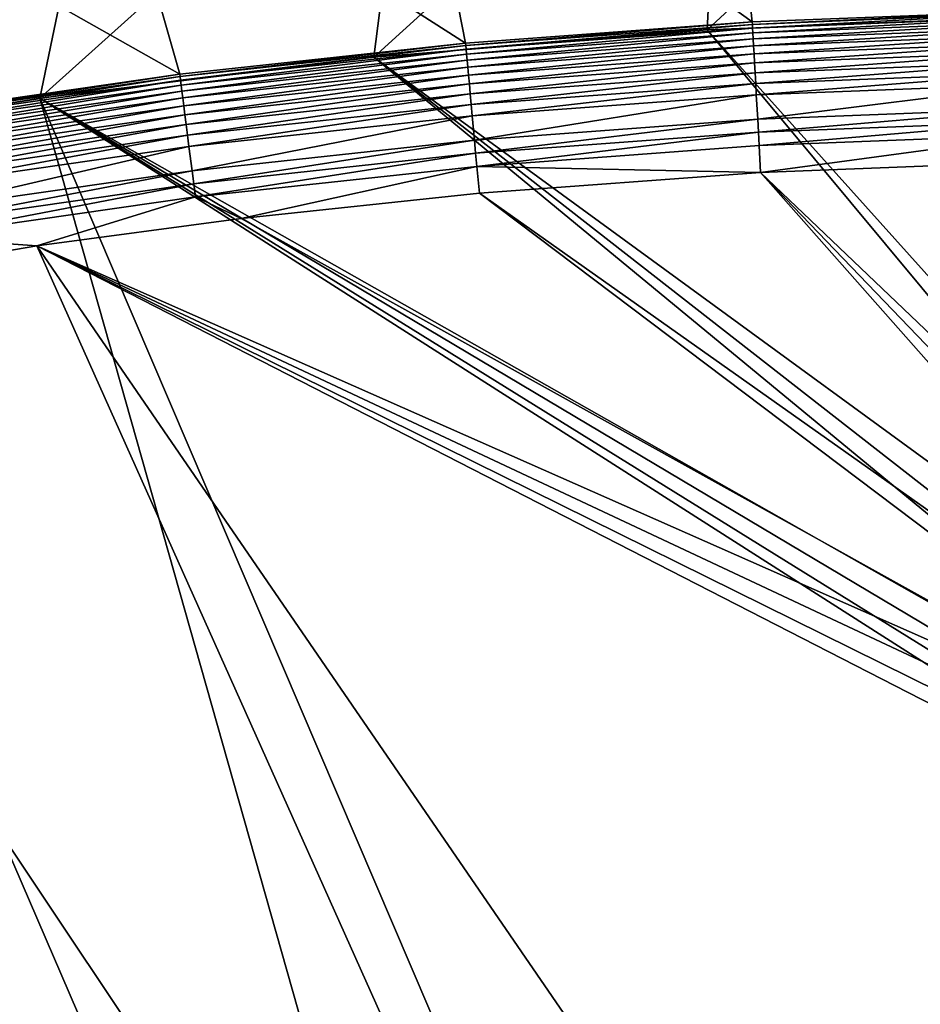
# Model space of a CAD drawing. Header units: metres. Extents: x 0 to 1501, y -1015 to 0.
# Tile 74 of 107: x 925 to 1102, y -292 to -98. Entities that reach past the tile are written whole.
import ezdxf

# ---------------------------------------------------------------- set-up
doc = ezdxf.new("R2010")
doc.units = ezdxf.units.M

msp = doc.modelspace()

# ---------------------------------------------------------------- linework, layer by layer
at = {"layer": 'None'}
for points in [[(1125.44397, -96.89621, -406), (1060.012207, -99.620453, -406), (1124.226685, -40.271332, -3)], [(1060.012207, -99.620453, -406), (1062.936401, -42.705982, -3), (1124.226685, -40.271332, -3)], [(1060.012207, -99.620453, -406), (994.370544, -105.012535, -406), (1062.936401, -42.705982, -3)], [(994.370544, -105.012535, -406), (1001.775391, -47.370544, -3), (1062.936401, -42.705982, -3)], [(1063.192383, -45.303387), (1002.230469, -49.94701), (1068.877197, -98.073616, -377.175201)], [(1063.192383, -45.303387), (1068.877197, -98.073616, -377.175201), (1125.421997, -95.874863, -377.175201)], [(994.370544, -105.012535, -406), (928.658752, -113.104782, -406), (1001.775391, -47.370544, -3)], [(928.658752, -113.104782, -406), (940.824768, -54.258831, -3), (1001.775391, -47.370544, -3)], [(1002.230469, -49.94701), (941.4776, -56.803322), (1012.442932, -102.235199, -377.175201)], [(1002.230469, -49.94701), (1012.442932, -102.235199, -377.175201), (1068.877197, -98.073616, -377.175201)], [(928.658752, -113.104782, -406), (863.073975, -123.910141, -406), (940.824768, -54.258831, -3)], [(863.073975, -123.910141, -406), (880.165344, -63.36171, -3), (940.824768, -54.258831, -3)], [(941.4776, -56.803322), (881.01416, -65.863258), (956.187256, -108.354591, -377.175201)], [(941.4776, -56.803322), (956.187256, -108.354591, -377.175201), (1012.442932, -102.235199, -377.175201)], [(881.01416, -65.863258), (900.178101, -116.424416, -377.175201), (956.187256, -108.354591, -377.175201)], [(1060.012207, -99.620453, -406), (1125.44397, -96.89621, -406), (1176.091064, -228.928284, -406)], [(1068.877197, -98.073616, -377.175201), (1068.932861, -98.564224, -379.803467), (1125.421997, -95.874863, -377.175201)], [(1068.932861, -98.564224, -379.803467), (1125.428711, -96.186562, -378.988251), (1125.421997, -95.874863, -377.175201)], [(1068.932861, -98.564224, -379.803467), (1068.973633, -99.288857, -382.385681), (1125.428711, -96.186562, -378.988251)], [(1068.973633, -99.288857, -382.385681), (1125.44812, -97.088898, -382.386566), (1125.428711, -96.186562, -378.988251)], [(1012.442932, -102.235199, -377.175201), (1012.516785, -102.725082, -379.803467), (1068.877197, -98.073616, -377.175201)], [(1012.516785, -102.725082, -379.803467), (1068.932861, -98.564224, -379.803467), (1068.877197, -98.073616, -377.175201)], [(1012.516785, -102.725082, -379.803467), (1012.582703, -103.447868, -382.385681), (1068.932861, -98.564224, -379.803467)], [(1012.582703, -103.447868, -382.385681), (1068.973633, -99.288857, -382.385681), (1068.932861, -98.564224, -379.803467)], [(1068.973633, -99.288857, -382.385681), (1069.027222, -100.240532, -384.897552), (1125.44812, -97.088898, -382.386566)], [(1069.027222, -100.240532, -384.897552), (1125.468628, -98.042793, -384.898315), (1125.44812, -97.088898, -382.386566)], [(1125.468628, -98.042793, -384.898315), (1069.027222, -100.240532, -384.897552), (1069.09314, -101.412064, -387.314758)], [(1125.493896, -99.217369, -387.314301), (1125.468628, -98.042793, -384.898315), (1069.09314, -101.412064, -387.314758)], [(994.370544, -105.012535, -406), (1060.012207, -99.620453, -406), (1172.880127, -235.304947, -406)], [(1012.582703, -103.447868, -382.385681), (1012.669312, -104.39711, -384.897552), (1068.973633, -99.288857, -382.385681)], [(1012.669312, -104.39711, -384.897552), (1069.027222, -100.240532, -384.897552), (1068.973633, -99.288857, -382.385681)], [(1069.027222, -100.240532, -384.897552), (1012.669312, -104.39711, -384.897552), (1012.775879, -105.565636, -387.314758)], [(1069.09314, -101.412064, -387.314758), (1069.027222, -100.240532, -384.897552), (1012.775879, -105.565636, -387.314758)], [(1060.012207, -99.620453, -406), (1176.091064, -228.928284, -406), (1172.880127, -235.304947, -406)], [(1125.493896, -99.217369, -387.314301), (1069.09314, -101.412064, -387.314758), (1069.171021, -102.795181, -389.61441)], [(1125.52356, -100.602478, -389.614227), (1125.493896, -99.217369, -387.314301), (1069.171021, -102.795181, -389.61441)], [(1125.52356, -100.602478, -389.614227), (1069.171021, -102.795181, -389.61441), (1069.26001, -104.377335, -391.779236)], [(1125.557617, -102.186386, -391.779541), (1125.52356, -100.602478, -389.614227), (1069.26001, -104.377335, -391.779236)], [(956.187256, -108.354591, -377.175201), (956.264587, -108.842209, -379.803467), (1012.442932, -102.235199, -377.175201)], [(956.264587, -108.842209, -379.803467), (1012.516785, -102.725082, -379.803467), (1012.442932, -102.235199, -377.175201)], [(956.264587, -108.842209, -379.803467), (956.355591, -109.562263, -382.385681), (1012.516785, -102.725082, -379.803467)], [(956.355591, -109.562263, -382.385681), (1012.582703, -103.447868, -382.385681), (1012.516785, -102.725082, -379.803467)], [(1069.09314, -101.412064, -387.314758), (1012.775879, -105.565636, -387.314758), (1012.901733, -106.945221, -389.61441)], [(1069.171021, -102.795181, -389.61441), (1069.09314, -101.412064, -387.314758), (1012.901733, -106.945221, -389.61441)], [(1069.171021, -102.795181, -389.61441), (1012.901733, -106.945221, -389.61441), (1013.045654, -108.523323, -391.779236)], [(1069.26001, -104.377335, -391.779236), (1069.171021, -102.795181, -389.61441), (1013.045654, -108.523323, -391.779236)], [(1125.557617, -102.186386, -391.779541), (1069.26001, -104.377335, -391.779236), (1069.359497, -106.144897, -393.793457)], [(1125.595703, -103.956543, -393.793762), (1125.557617, -102.186386, -391.779541), (1069.359497, -106.144897, -393.793457)], [(956.355591, -109.562263, -382.385681), (956.475098, -110.507927, -384.897552), (1012.582703, -103.447868, -382.385681)], [(956.475098, -110.507927, -384.897552), (1012.669312, -104.39711, -384.897552), (1012.582703, -103.447868, -382.385681)], [(1012.669312, -104.39711, -384.897552), (956.475098, -110.507927, -384.897552), (956.622253, -111.67205, -387.314758)], [(1012.775879, -105.565636, -387.314758), (1012.669312, -104.39711, -384.897552), (956.622253, -111.67205, -387.314758)], [(1069.26001, -104.377335, -391.779236), (1013.045654, -108.523323, -391.779236), (1013.206482, -110.286362, -393.793457)], [(1069.359497, -106.144897, -393.793457), (1069.26001, -104.377335, -391.779236), (1013.206482, -110.286362, -393.793457)], [(1069.359497, -106.144897, -393.793457), (1069.468628, -108.084236, -395.641296), (1125.595703, -103.956543, -393.793762)], [(1069.468628, -108.084236, -395.641296), (1125.637451, -105.898819, -395.641296), (1125.595703, -103.956543, -393.793762)], [(994.370544, -105.012535, -406), (1170.077148, -250, -406), (928.658752, -113.104782, -406)], [(1012.775879, -105.565636, -387.314758), (956.622253, -111.67205, -387.314758), (956.795959, -113.046425, -389.61441)], [(1012.901733, -106.945221, -389.61441), (1012.775879, -105.565636, -387.314758), (956.795959, -113.046425, -389.61441)], [(1172.880127, -235.304947, -406), (1170.743774, -242.735291, -406), (994.370544, -105.012535, -406)], [(1170.743774, -242.735291, -406), (1170.077148, -250, -406), (994.370544, -105.012535, -406)], [(1013.206482, -110.286362, -393.793457), (1013.382935, -112.220741, -395.641296), (1069.359497, -106.144897, -393.793457)], [(1013.382935, -112.220741, -395.641296), (1069.468628, -108.084236, -395.641296), (1069.359497, -106.144897, -393.793457)], [(1069.468628, -108.084236, -395.641296), (1069.58667, -110.181084, -397.307617), (1125.637451, -105.898819, -395.641296)], [(1069.58667, -110.181084, -397.307617), (1125.682617, -107.998238, -397.307983), (1125.637451, -105.898819, -395.641296)], [(900.178101, -116.424416, -377.175201), (900.256592, -116.909286, -379.803467), (956.187256, -108.354591, -377.175201)], [(900.256592, -116.909286, -379.803467), (956.264587, -108.842209, -379.803467), (956.187256, -108.354591, -377.175201)], [(1012.901733, -106.945221, -389.61441), (956.795959, -113.046425, -389.61441), (956.994629, -114.618576, -391.779236)], [(1013.045654, -108.523323, -391.779236), (1012.901733, -106.945221, -389.61441), (956.994629, -114.618576, -391.779236)], [(1013.045654, -108.523323, -391.779236), (956.994629, -114.618576, -391.779236), (957.216614, -116.374962, -393.793457)], [(1013.206482, -110.286362, -393.793457), (1013.045654, -108.523323, -391.779236), (957.216614, -116.374962, -393.793457)], [(1013.382935, -112.220741, -395.641296), (1013.57373, -114.312218, -397.307617), (1069.468628, -108.084236, -395.641296)], [(1013.57373, -114.312218, -397.307617), (1069.58667, -110.181084, -397.307617), (1069.468628, -108.084236, -395.641296)], [(1069.712524, -112.418564, -398.780426), (1125.682617, -107.998238, -397.307983), (1069.58667, -110.181084, -397.307617)], [(1125.730713, -110.23877, -398.780975), (1125.682617, -107.998238, -397.307983), (1069.712524, -112.418564, -398.780426)], [(900.256592, -116.909286, -379.803467), (900.372559, -117.62574, -382.385681), (956.264587, -108.842209, -379.803467)], [(900.372559, -117.62574, -382.385681), (956.355591, -109.562263, -382.385681), (956.264587, -108.842209, -379.803467)], [(900.372559, -117.62574, -382.385681), (900.524841, -118.566681, -384.897552), (956.355591, -109.562263, -382.385681)], [(900.524841, -118.566681, -384.897552), (956.475098, -110.507927, -384.897552), (956.355591, -109.562263, -382.385681)], [(956.475098, -110.507927, -384.897552), (900.524841, -118.566681, -384.897552), (900.712341, -119.724991, -387.314758)], [(956.622253, -111.67205, -387.314758), (956.475098, -110.507927, -384.897552), (900.712341, -119.724991, -387.314758)], [(957.216614, -116.374962, -393.793457), (957.460144, -118.30204, -395.641296), (1013.206482, -110.286362, -393.793457)], [(957.460144, -118.30204, -395.641296), (1013.382935, -112.220741, -395.641296), (1013.206482, -110.286362, -393.793457)], [(1013.777283, -116.543968, -398.780426), (1069.58667, -110.181084, -397.307617), (1013.57373, -114.312218, -397.307617)], [(1013.777283, -116.543968, -398.780426), (1069.712524, -112.418564, -398.780426), (1069.58667, -110.181084, -397.307617)], [(1069.984253, -117.245285, -401.100159), (1125.730713, -110.23877, -398.780975), (1069.712524, -112.418564, -398.780426)], [(1125.834717, -115.072739, -401.100342), (1125.730713, -110.23877, -398.780975), (1069.984253, -117.245285, -401.100159)], [(956.622253, -111.67205, -387.314758), (900.712341, -119.724991, -387.314758), (900.933655, -121.092499, -389.61441)], [(956.795959, -113.046425, -389.61441), (956.622253, -111.67205, -387.314758), (900.933655, -121.092499, -389.61441)], [(957.460144, -118.30204, -395.641296), (957.72345, -120.385635, -397.307617), (1013.382935, -112.220741, -395.641296)], [(957.72345, -120.385635, -397.307617), (1013.57373, -114.312218, -397.307617), (1013.382935, -112.220741, -395.641296)], [(1069.712524, -112.418564, -398.780426), (1013.777283, -116.543968, -398.780426), (1014.216431, -121.358337, -401.100159)], [(1069.984253, -117.245285, -401.100159), (1069.712524, -112.418564, -398.780426), (1014.216431, -121.358337, -401.100159)], [(863.073975, -123.910141, -406), (928.658752, -113.104782, -406), (1062.969604, -587.750427, -406)], [(956.795959, -113.046425, -389.61441), (900.933655, -121.092499, -389.61441), (901.186829, -122.656799, -391.779236)], [(956.994629, -114.618576, -391.779236), (956.795959, -113.046425, -389.61441), (901.186829, -122.656799, -391.779236)], [(1062.969604, -587.750427, -406), (928.658752, -113.104782, -406), (1115.29248, -549.992249, -406)], [(928.658752, -113.104782, -406), (1176.091064, -271.071716, -406), (1115.29248, -549.992249, -406)], [(1170.077148, -250, -406), (1170.743774, -257.264709, -406), (928.658752, -113.104782, -406)], [(928.658752, -113.104782, -406), (1170.743774, -257.264709, -406), (1172.880127, -264.695038, -406)], [(1172.880127, -264.695038, -406), (1176.091064, -271.071716, -406), (928.658752, -113.104782, -406)], [(958.004456, -122.608963, -398.780426), (1013.57373, -114.312218, -397.307617), (957.72345, -120.385635, -397.307617)], [(958.004456, -122.608963, -398.780426), (1013.777283, -116.543968, -398.780426), (1013.57373, -114.312218, -397.307617)], [(956.994629, -114.618576, -391.779236), (901.186829, -122.656799, -391.779236), (901.469727, -124.404419, -393.793457)], [(957.216614, -116.374962, -393.793457), (956.994629, -114.618576, -391.779236), (901.469727, -124.404419, -393.793457)], [(901.469727, -124.404419, -393.793457), (901.78009, -126.321877, -395.641296), (957.216614, -116.374962, -393.793457)], [(901.78009, -126.321877, -395.641296), (957.460144, -118.30204, -395.641296), (957.216614, -116.374962, -393.793457)], [(1070.12793, -119.798225, -401.92572), (1125.834717, -115.072739, -401.100342), (1069.984253, -117.245285, -401.100159)], [(1070.12793, -119.798225, -401.92572), (1125.889648, -117.628143, -401.927521), (1125.834717, -115.072739, -401.100342)], [(901.78009, -126.321877, -395.641296), (902.115662, -128.395065, -397.307617), (957.460144, -118.30204, -395.641296)], [(902.115662, -128.395065, -397.307617), (957.72345, -120.385635, -397.307617), (957.460144, -118.30204, -395.641296)], [(958.610596, -127.405167, -401.100159), (1013.777283, -116.543968, -398.780426), (958.004456, -122.608963, -398.780426)], [(1014.216431, -121.358337, -401.100159), (1013.777283, -116.543968, -398.780426), (958.610596, -127.405167, -401.100159)], [(1014.216431, -121.358337, -401.100159), (1014.448669, -123.904739, -401.92572), (1069.984253, -117.245285, -401.100159)], [(1014.448669, -123.904739, -401.92572), (1070.12793, -119.798225, -401.92572), (1069.984253, -117.245285, -401.100159)], [(1070.275146, -122.414169, -402.52005), (1125.889648, -117.628143, -401.927521), (1070.12793, -119.798225, -401.92572)], [(1125.945923, -120.247627, -402.522797), (1125.889648, -117.628143, -401.927521), (1070.275146, -122.414169, -402.52005)], [(1070.12793, -119.798225, -401.92572), (1014.448669, -123.904739, -401.92572), (1014.686707, -126.513992, -402.52005)], [(1014.686707, -126.513992, -402.52005), (1070.275146, -122.414169, -402.52005), (1070.12793, -119.798225, -401.92572)], [(1125.945923, -120.247627, -402.522797), (1070.275146, -122.414169, -402.52005), (1070.562134, -127.733841, -403)], [(1126.060425, -125.576042, -403), (1125.945923, -120.247627, -402.522797), (1070.562134, -127.733841, -403)], [(902.115662, -128.395065, -397.307617), (902.473694, -130.607285, -398.780426), (957.72345, -120.385635, -397.307617)], [(902.473694, -130.607285, -398.780426), (958.004456, -122.608963, -398.780426), (957.72345, -120.385635, -397.307617)], [(958.610596, -127.405167, -401.100159), (958.931213, -129.941971, -401.92572), (1014.216431, -121.358337, -401.100159)], [(958.931213, -129.941971, -401.92572), (1014.448669, -123.904739, -401.92572), (1014.216431, -121.358337, -401.100159)], [(797.747375, -137.438324, -406), (863.073975, -123.910141, -406), (1009.002441, -623.525391, -406)], [(1009.002441, -623.525391, -406), (863.073975, -123.910141, -406), (1062.969604, -587.750427, -406)], [(903.246155, -135.379547, -401.100159), (958.004456, -122.608963, -398.780426), (902.473694, -130.607285, -398.780426)], [(903.246155, -135.379547, -401.100159), (958.610596, -127.405167, -401.100159), (958.004456, -122.608963, -398.780426)], [(1014.448669, -123.904739, -401.92572), (958.931213, -129.941971, -401.92572), (959.259705, -132.541382, -402.52005)], [(1014.448669, -123.904739, -401.92572), (959.259705, -132.541382, -402.52005), (1014.686707, -126.513992, -402.52005)], [(1070.562134, -127.733841, -403), (1070.275146, -122.414169, -402.52005), (1014.686707, -126.513992, -402.52005)], [(1070.562134, -127.733841, -403), (1177.562988, -229.841339, -403), (1126.060425, -125.576042, -403)], [(903.246155, -135.379547, -401.100159), (903.654724, -137.903671, -401.92572), (958.610596, -127.405167, -401.100159)], [(903.654724, -137.903671, -401.92572), (958.931213, -129.941971, -401.92572), (958.610596, -127.405167, -401.100159)], [(1014.686707, -126.513992, -402.52005), (959.259705, -132.541382, -402.52005), (968.298706, -136.79071, -403)], [(1015.17218, -131.817627, -403), (1014.686707, -126.513992, -402.52005), (968.298706, -136.79071, -403)], [(1015.17218, -131.817627, -403), (1070.562134, -127.733841, -403), (1014.686707, -126.513992, -402.52005)], [(1070.562134, -127.733841, -403), (1015.17218, -131.817627, -403), (1172.446899, -243.050476, -403)], [(1172.446899, -243.050476, -403), (1174.490601, -235.94249, -403), (1070.562134, -127.733841, -403)], [(1174.490601, -235.94249, -403), (1177.562988, -229.841339, -403), (1070.562134, -127.733841, -403)], [(903.654724, -137.903671, -401.92572), (904.073364, -140.490097, -402.52005), (958.931213, -129.941971, -401.92572)], [(958.931213, -129.941971, -401.92572), (904.073364, -140.490097, -402.52005), (959.259705, -132.541382, -402.52005)], [(1015.17218, -131.817627, -403), (968.298706, -136.79071, -403), (1171.809204, -250, -403)], [(1015.17218, -131.817627, -403), (1171.809204, -250, -403), (1172.446899, -243.050476, -403)], [(959.259705, -132.541382, -402.52005), (904.073364, -140.490097, -402.52005), (928.027771, -142.184464, -403)], [(968.298706, -136.79071, -403), (959.259705, -132.541382, -402.52005), (928.027771, -142.184464, -403)], [(732.884949, -153.671341, -406), (797.747375, -137.438324, -406), (953.535645, -657.19519, -406)], [(953.535645, -657.19519, -406), (797.747375, -137.438324, -406), (1009.002441, -623.525391, -406)], [(968.298706, -136.79071, -403), (928.027771, -142.184464, -403), (1171.809204, -250, -403)], [(928.027771, -142.184464, -403), (904.073364, -140.490097, -402.52005), (852.363037, -155.16153, -403)], [(852.363037, -155.16153, -403), (1099.690308, -525.830444, -403), (928.027771, -142.184464, -403)], [(1171.809204, -250, -403), (928.027771, -142.184464, -403), (1172.446899, -256.949524, -403)], [(928.027771, -142.184464, -403), (1174.490601, -264.057495, -403), (1172.446899, -256.949524, -403)], [(1099.690308, -525.830444, -403), (1159.021484, -478.837067, -403), (928.027771, -142.184464, -403)], [(928.027771, -142.184464, -403), (1159.021484, -478.837067, -403), (1177.562988, -270.158661, -403)], [(1177.562988, -270.158661, -403), (1174.490601, -264.057495, -403), (928.027771, -142.184464, -403)], [(896.670044, -688.680969, -406), (732.884949, -153.671341, -406), (953.535645, -657.19519, -406)], [(777.408325, -171.755096, -403), (1038.202026, -569.963806, -403), (852.363037, -155.16153, -403)], [(1038.202026, -569.963806, -403), (1099.690308, -525.830444, -403), (852.363037, -155.16153, -403)], [(962.287109, -618.693909, -403), (1000.588257, -594.864319, -403), (777.408325, -171.755096, -403)], [(1000.588257, -594.864319, -403), (1038.202026, -569.963806, -403), (777.408325, -171.755096, -403)], [(777.408325, -171.755096, -403), (919.637268, -643.513, -403), (962.287109, -618.693909, -403)]]:
    msp.add_3dface(points, dxfattribs=at)
at = {"layer": 'None01'}
for points in [[(1420.450195, -116.977798, -410), (1404.711548, -104.637085, -410), (937.769287, -700.150574, -410)], [(1404.711548, -104.637085, -410), (1404.711548, -104.637085, -430), (937.769287, -700.150574, -410)], [(1404.711548, -104.637085, -430), (937.769287, -700.150574, -430), (937.769287, -700.150574, -410)], [(937.769287, -700.150574, -430), (1404.711548, -104.637085, -430), (1420.450195, -116.977798, -430)], [(953.507996, -712.491272, -410), (1420.450195, -116.977798, -410), (937.769287, -700.150574, -410)], [(953.507996, -712.491272, -430), (937.769287, -700.150574, -430), (1420.450195, -116.977798, -430)], [(953.507996, -712.491272, -410), (953.507996, -712.491272, -430), (1420.450195, -116.977798, -410)], [(953.507996, -712.491272, -430), (1420.450195, -116.977798, -430), (1420.450195, -116.977798, -410)]]:
    msp.add_3dface(points, dxfattribs=at)

doc.saveas('drawing.dxf')
